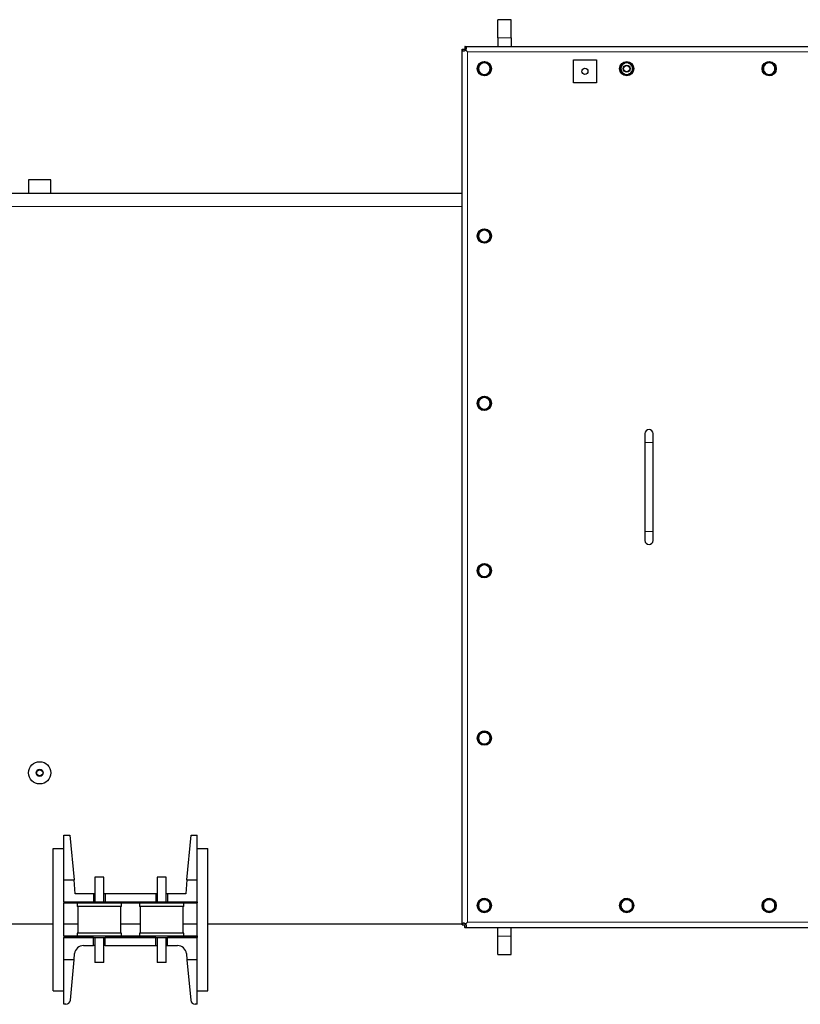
# Model space of a CAD drawing. Header units: millimetres. Extents: x 0 to 29700, y -16 to 21000.
# Tile 199 of 256: x 9187 to 10064, y 17450 to 18556. Entities that reach past the tile are written whole.
import ezdxf

# ---------------------------------------------------------------- set-up
doc = ezdxf.new("R2010")
doc.units = ezdxf.units.MM
doc.layers.add('1', color=7, linetype='Continuous', true_color=0xffffff)

msp = doc.modelspace()

# ---------------------------------------------------------------- linework, layer by layer
at = {"layer": '1', "color": 2, "linetype": 'Continuous', "lineweight": 25}
for p, q in [((9724.013, 18535.755), (9724.013, 18556.303)), ((9739.013, 18556.303), (9724.013, 18556.303)), ((9739.013, 18535.755), (9739.013, 18556.303)), ((9687.215, 18526.303), (10690.811, 18526.303)), ((9687.215, 18526.303), (9687.215, 18526.036)), ((9687.215, 18526.036), (9687.215, 18523.103)), ((9724.013, 18535.755), (9724.013, 18526.303)), ((9739.013, 18535.755), (9739.013, 18526.303)), ((9684.281, 18523.101), (9684.013, 18523.101)), ((9684.013, 17539.505), (9684.013, 18523.101)), ((9684.281, 18523.101), (9687.213, 18523.101)), ((9687.213, 18523.101), (9687.347, 18522.968)), ((9687.215, 18523.103), (9687.349, 18522.97)), ((9688.012, 18522.303), (9690.213, 18520.103)), ((9688.013, 18522.305), (9690.213, 18520.103)), ((9809.013, 18511.303), (9835.013, 18511.303)), ((9809.013, 18485.303), (9809.013, 18511.303)), ((9835.013, 18511.303), (9835.013, 18485.303)), ((9701.314, 18501.246), (9702.513, 18501.246)), ((9702.513, 18501.713), (9701.324, 18501.713)), ((9702.513, 18502.066), (9701.351, 18502.066)), ((10021.314, 18501.246), (10022.513, 18501.246)), ((10022.513, 18501.713), (10021.324, 18501.713)), ((10022.513, 18502.066), (10021.351, 18502.066)), ((9835.013, 18485.303), (9809.013, 18485.303)), ((9222.013, 18376.303), (9197.013, 18376.303)), ((9197.013, 18376.303), (9197.013, 18361.303)), ((9222.013, 18361.303), (9222.013, 18376.303)), ((9127.531, 18361.303), (9684.026, 18361.303)), ((9701.314, 18313.246), (9702.513, 18313.246)), ((9702.513, 18313.713), (9701.324, 18313.713)), ((9702.513, 18314.066), (9701.351, 18314.066)), ((9701.314, 18125.246), (9702.513, 18125.246)), ((9702.513, 18125.713), (9701.324, 18125.713)), ((9702.513, 18126.066), (9701.351, 18126.066)), ((9889.513, 18091.303), (9889.513, 18081.303)), ((9898.513, 18081.303), (9898.513, 18091.303)), ((9889.513, 18081.303), (9889.513, 17981.303)), ((9898.513, 17981.303), (9898.513, 18081.303)), ((9889.513, 17981.303), (9889.513, 17971.303)), ((9898.513, 17971.303), (9898.513, 17981.303)), ((9701.314, 17937.246), (9702.513, 17937.246)), ((9702.513, 17937.713), (9701.324, 17937.713)), ((9702.513, 17938.066), (9701.351, 17938.066)), ((9701.314, 17749.246), (9702.513, 17749.246)), ((9702.513, 17749.713), (9701.324, 17749.713)), ((9702.513, 17750.066), (9701.351, 17750.066)), ((9236.513, 17640.303), (9243.513, 17640.303)), ((9236.513, 17625.302), (9236.513, 17640.303)), ((9243.513, 17640.303), (9248.059, 17590.303)), ((9374.968, 17590.303), (9379.513, 17640.303)), ((9379.513, 17640.303), (9386.513, 17640.303)), ((9386.513, 17625.302), (9386.513, 17640.303)), ((9224.513, 17625.303), (9236.513, 17625.303)), ((9224.513, 17465.303), (9224.513, 17625.303)), ((9236.513, 17611.303), (9236.513, 17625.303)), ((9386.513, 17611.303), (9386.513, 17625.303)), ((9386.513, 17625.303), (9398.513, 17625.303)), ((9398.513, 17465.303), (9398.513, 17625.303)), ((9236.513, 17590.303), (9236.513, 17611.304)), ((9246.435, 17610.453), (9246.227, 17610.453)), ((9376.8, 17610.453), (9376.606, 17610.453)), ((9386.513, 17590.303), (9386.513, 17611.304)), ((9236.513, 17590.303), (9248.059, 17590.303)), ((9236.513, 17565.303), (9236.513, 17590.303)), ((9249.513, 17574.303), (9248.059, 17590.303)), ((9281.513, 17593.303), (9271.513, 17593.303)), ((9271.513, 17593.303), (9271.513, 17565.303)), ((9281.513, 17565.303), (9281.513, 17593.303)), ((9351.513, 17593.303), (9341.513, 17593.303)), ((9341.513, 17593.303), (9341.513, 17565.303)), ((9351.513, 17565.303), (9351.513, 17593.303)), ((9374.968, 17590.303), (9373.513, 17574.303)), ((9374.968, 17590.303), (9386.513, 17590.303)), ((9386.513, 17565.303), (9386.513, 17590.303)), ((9236.513, 17565.303), (9386.513, 17565.303)), ((9236.513, 17565.303), (9236.513, 17564.303)), ((9236.513, 17565.303), (9270.013, 17565.303)), ((9236.513, 17564.303), (9386.513, 17564.303)), ((9236.513, 17527.303), (9236.513, 17564.303)), ((9270.013, 17574.303), (9249.513, 17574.303)), ((9251.513, 17564.303), (9251.513, 17560.303)), ((9271.513, 17574.303), (9270.013, 17574.303)), ((9270.013, 17574.303), (9270.013, 17565.303)), ((9283.013, 17574.303), (9281.513, 17574.303)), ((9283.013, 17574.303), (9283.013, 17565.303)), ((9340.013, 17574.303), (9283.013, 17574.303)), ((9283.013, 17565.303), (9340.013, 17565.303)), ((9301.513, 17560.303), (9301.513, 17564.303)), ((9321.513, 17564.303), (9321.513, 17560.303)), ((9340.013, 17574.303), (9340.013, 17565.303)), ((9341.513, 17574.303), (9340.013, 17574.303)), ((9353.013, 17574.303), (9351.513, 17574.303)), ((9353.013, 17574.303), (9353.013, 17565.303)), ((9373.513, 17574.303), (9353.013, 17574.303)), ((9353.013, 17565.303), (9386.513, 17565.303)), ((9371.513, 17560.303), (9371.513, 17564.303)), ((9386.513, 17565.303), (9386.513, 17564.303)), ((9386.513, 17527.303), (9386.513, 17564.303)), ((9301.513, 17560.303), (9251.513, 17560.303)), ((9252.513, 17560.303), (9252.513, 17530.303)), ((9300.513, 17530.303), (9300.513, 17560.303)), ((9371.513, 17560.303), (9321.513, 17560.303)), ((9322.513, 17560.303), (9322.513, 17530.303)), ((9370.513, 17530.303), (9370.513, 17560.303)), ((9701.314, 17561.246), (9702.513, 17561.246)), ((9702.513, 17561.713), (9701.324, 17561.713)), ((9702.513, 17562.066), (9701.351, 17562.066)), ((9861.314, 17561.246), (9862.513, 17561.246)), ((9862.513, 17561.713), (9861.324, 17561.713)), ((9862.513, 17562.066), (9861.351, 17562.066)), ((10021.314, 17561.246), (10022.513, 17561.246)), ((10022.513, 17561.713), (10021.324, 17561.713)), ((10022.513, 17562.066), (10021.351, 17562.066)), ((9688.012, 17540.303), (9690.213, 17542.503)), ((9688.013, 17540.302), (9690.213, 17542.503)), ((9224.52, 17540.303), (9068.014, 17540.303)), ((9252.528, 17540.303), (9236.527, 17540.303)), ((9301.513, 17530.303), (9251.513, 17530.303)), ((9251.513, 17530.303), (9251.513, 17527.303)), ((9322.521, 17540.303), (9300.53, 17540.303)), ((9301.513, 17527.303), (9301.513, 17530.303)), ((9371.513, 17530.303), (9321.513, 17530.303)), ((9321.513, 17530.303), (9321.513, 17527.303)), ((9386.523, 17540.303), (9370.523, 17540.303)), ((9371.513, 17527.303), (9371.513, 17530.303)), ((9684.026, 17540.303), (9398.531, 17540.303)), ((9684.013, 17539.505), (9684.281, 17539.505)), ((9684.281, 17539.505), (9687.213, 17539.505)), ((9687.213, 17539.505), (9687.347, 17539.639)), ((9687.215, 17539.503), (9687.349, 17539.637)), ((9687.215, 17536.571), (9687.215, 17539.503)), ((9687.215, 17536.571), (9687.215, 17536.303)), ((10690.811, 17536.303), (9687.215, 17536.303)), ((9688.02, 17540.303), (9687.418, 17540.303)), ((9724.013, 17526.852), (9724.013, 17536.304)), ((9739.013, 17526.852), (9739.013, 17536.304)), ((9236.513, 17527.303), (9386.513, 17527.303)), ((9236.513, 17527.303), (9236.513, 17525.303)), ((9236.513, 17500.303), (9236.513, 17525.303)), ((9270.013, 17525.303), (9236.513, 17525.303)), ((9236.513, 17525.303), (9386.513, 17525.303)), ((9270.013, 17516.303), (9270.013, 17525.303)), ((9271.513, 17525.303), (9271.513, 17497.303)), ((9281.513, 17497.303), (9281.513, 17525.303)), ((9340.013, 17525.303), (9283.013, 17525.303)), ((9283.013, 17516.303), (9283.013, 17525.303)), ((9340.013, 17516.303), (9340.013, 17525.303)), ((9341.513, 17525.303), (9341.513, 17497.303)), ((9351.513, 17497.303), (9351.513, 17525.303)), ((9353.013, 17516.303), (9353.013, 17525.303)), ((9386.513, 17525.303), (9353.013, 17525.303)), ((9386.513, 17527.303), (9386.513, 17525.303)), ((9386.513, 17500.303), (9386.513, 17525.303)), ((9724.013, 17506.303), (9724.013, 17526.852)), ((9739.013, 17506.303), (9739.013, 17526.852)), ((9258.646, 17516.303), (9270.013, 17516.303)), ((9271.513, 17516.303), (9270.013, 17516.303)), ((9283.013, 17516.303), (9281.513, 17516.303)), ((9283.013, 17516.303), (9340.013, 17516.303)), ((9340.013, 17516.303), (9341.513, 17516.303)), ((9351.513, 17516.303), (9353.013, 17516.303)), ((9353.013, 17516.303), (9364.381, 17516.303)), ((9236.513, 17479.431), (9236.513, 17500.303)), ((9248.059, 17500.303), (9236.513, 17500.303)), ((9243.927, 17454.851), (9248.059, 17500.303)), ((9248.059, 17500.303), (9248.687, 17507.209)), ((9281.513, 17497.303), (9271.513, 17497.303)), ((9351.513, 17497.303), (9341.513, 17497.303)), ((9374.34, 17507.209), (9374.968, 17500.303)), ((9374.968, 17500.303), (9379.1, 17454.851)), ((9386.513, 17500.303), (9374.968, 17500.303)), ((9386.513, 17479.431), (9386.513, 17500.303)), ((9724.013, 17506.303), (9739.013, 17506.303)), ((9236.513, 17465.303), (9236.513, 17479.433)), ((9246.227, 17480.153), (9246.421, 17480.153)), ((9376.591, 17480.153), (9376.8, 17480.153)), ((9386.513, 17465.303), (9386.513, 17479.433)), ((9224.513, 17465.303), (9236.513, 17465.303)), ((9236.513, 17450.303), (9236.513, 17465.303)), ((9386.513, 17450.303), (9386.513, 17465.303)), ((9386.513, 17465.303), (9398.513, 17465.303)), ((9238.947, 17450.303), (9236.513, 17450.303)), ((9386.513, 17450.303), (9384.079, 17450.303))]:
    msp.add_line(p, q, dxfattribs=at)
at = {"layer": '1', "color": 4, "linetype": 'Continuous', "lineweight": 13}
for p, q in [((9739.013, 18535.755), (9724.013, 18535.755)), ((10687.813, 18520.103), (9690.213, 18520.103)), ((9690.213, 18520.103), (9690.213, 17542.503)), ((9112.023, 18346.303), (9684.026, 18346.303)), ((9894.013, 18081.303), (9889.513, 18081.303)), ((9898.513, 18081.303), (9894.013, 18081.303)), ((9894.013, 17981.303), (9889.513, 17981.303)), ((9898.513, 17981.303), (9894.013, 17981.303)), ((9690.213, 17542.503), (10687.813, 17542.503)), ((9724.013, 17526.852), (9739.013, 17526.852))]:
    msp.add_line(p, q, dxfattribs=at)
at = {"layer": '1', "color": 2, "linetype": 'Continuous', "lineweight": 25}
for centre, radius in [((9709.013, 18501.303), 8), ((9869.013, 18501.303), 8), ((9869.013, 18501.303), 3.88), ((9869.013, 18501.303), 3.492), ((10029.013, 18501.303), 8), ((9822.013, 18498.303), 3.4), ((9709.013, 18313.303), 8), ((9709.013, 18125.303), 8), ((9709.013, 17937.303), 8), ((9709.013, 17749.303), 8), ((9209.513, 17710.303), 12.5), ((9209.513, 17710.303), 4), ((9209.513, 17710.303), 3.4), ((9709.013, 17561.303), 8), ((9869.013, 17561.303), 8), ((10029.013, 17561.303), 8)]:
    msp.add_circle(centre, radius, dxfattribs=at)
for centre, radius, start, end in [((9709.013, 18501.303), 7.7, 180.426716, 174.315764), ((9709.013, 18501.303), 6.5, 120, 180), ((9709.013, 18501.303), 6.5, 60, 120), ((9709.013, 18501.303), 6.5, 0, 60), ((9869.013, 18501.303), 6.5, 120, 180), ((9869.013, 18501.303), 6.5, 60, 120), ((9869.013, 18501.303), 6.5, 0, 60), ((10029.013, 18501.303), 7.7, 180.426716, 174.315764), ((10029.013, 18501.303), 6.5, 120, 180), ((10029.013, 18501.303), 6.5, 60, 120), ((10029.013, 18501.303), 6.5, 0, 60), ((9709.013, 18501.303), 6.5, 180, 240), ((9709.013, 18501.303), 6.5, 240, 300), ((9709.013, 18501.303), 6.5, 300, 0), ((9869.013, 18501.303), 6.5, 180, 240), ((9869.013, 18501.303), 6.5, 240, 300), ((9869.013, 18501.303), 6.5, 300, 0), ((10029.013, 18501.303), 6.5, 180, 240), ((10029.013, 18501.303), 6.5, 240, 300), ((10029.013, 18501.303), 6.5, 300, 0), ((9709.013, 18313.303), 7.7, 180.426716, 174.315764), ((9709.013, 18313.303), 6.5, 120, 180), ((9709.013, 18313.303), 6.5, 60, 120), ((9709.013, 18313.303), 6.5, 0, 60), ((9709.013, 18313.303), 6.5, 180, 240), ((9709.013, 18313.303), 6.5, 240, 300), ((9709.013, 18313.303), 6.5, 300, 0), ((9709.013, 18125.303), 7.7, 180.426716, 174.315764), ((9709.013, 18125.303), 6.5, 120, 180), ((9709.013, 18125.303), 6.5, 60, 120), ((9709.013, 18125.303), 6.5, 0, 60), ((9709.013, 18125.303), 6.5, 180, 240), ((9709.013, 18125.303), 6.5, 240, 300), ((9709.013, 18125.303), 6.5, 300, 0), ((9894.013, 18091.303), 4.5, 90, 180), ((9894.013, 18091.303), 4.5, 0, 90), ((9894.013, 17971.303), 4.5, 180, 270), ((9894.013, 17971.303), 4.5, 270, 0), ((9709.013, 17937.303), 7.7, 180.426716, 174.315764), ((9709.013, 17937.303), 6.5, 120, 180), ((9709.013, 17937.303), 6.5, 60, 120), ((9709.013, 17937.303), 6.5, 0, 60), ((9709.013, 17937.303), 6.5, 180, 240), ((9709.013, 17937.303), 6.5, 240, 300), ((9709.013, 17937.303), 6.5, 300, 0), ((9709.013, 17749.303), 7.7, 180.426716, 174.315764), ((9709.013, 17749.303), 6.5, 120, 180), ((9709.013, 17749.303), 6.5, 60, 120), ((9709.013, 17749.303), 6.5, 0, 60), ((9709.013, 17749.303), 6.5, 180, 240), ((9709.013, 17749.303), 6.5, 240, 300), ((9709.013, 17749.303), 6.5, 300, 0), ((9709.013, 17561.303), 7.7, 180.426716, 174.315764), ((9709.013, 17561.303), 6.5, 120, 180), ((9709.013, 17561.303), 6.5, 60, 120), ((9709.013, 17561.303), 6.5, 0, 60), ((9869.013, 17561.303), 7.7, 180.426716, 174.315764), ((9869.013, 17561.303), 6.5, 120, 180), ((9869.013, 17561.303), 6.5, 60, 120), ((9869.013, 17561.303), 6.5, 0, 60), ((10029.013, 17561.303), 7.7, 180.426716, 174.315764), ((10029.013, 17561.303), 6.5, 120, 180), ((10029.013, 17561.303), 6.5, 60, 120), ((10029.013, 17561.303), 6.5, 0, 60), ((9709.013, 17561.303), 6.5, 180, 240), ((9709.013, 17561.303), 6.5, 240, 300), ((9709.013, 17561.303), 6.5, 300, 0), ((9869.013, 17561.303), 6.5, 180, 240), ((9869.013, 17561.303), 6.5, 240, 300), ((9869.013, 17561.303), 6.5, 300, 0), ((10029.013, 17561.303), 6.5, 180, 240), ((10029.013, 17561.303), 6.5, 240, 300), ((10029.013, 17561.303), 6.5, 300, 0), ((9258.646, 17506.303), 10, 90, 174.805571), ((9364.381, 17506.303), 10, 5.194429, 90), ((9238.947, 17455.303), 5, 270, 354.805571), ((9384.079, 17455.303), 5, 185.194429, 270)]:
    msp.add_arc(centre, radius, start, end, dxfattribs=at)
for centre, major_axis, ratio, start_param, end_param in [((9709.013, 18501.303), (-7.687, 0.454), 0.99999952, 6.24299531, 6.28893198), ((10029.013, 18501.303), (-7.687, 0.454), 0.99999952, 6.24299531, 6.28893198), ((9709.013, 18313.303), (-7.685, 0.488), 0.99999935, 6.24741858, 6.29335524), ((9709.013, 18125.303), (-7.686, 0.464), 0.99999947, 6.24426725, 6.29020391), ((9709.013, 17937.303), (-7.686, 0.46), 0.9999995, 6.24369142, 6.28962808), ((9709.013, 17749.303), (-7.685, 0.477), 0.99999941, 6.24601532, 6.29195198), ((9709.013, 17561.303), (-7.685, 0.477), 0.99999941, 6.24601532, 6.29195198), ((9869.013, 17561.303), (-7.685, 0.477), 0.99999941, 6.24601532, 6.29195198), ((10029.013, 17561.303), (-7.685, 0.477), 0.99999941, 6.24601532, 6.29195198)]:
    msp.add_ellipse(centre, major_axis=major_axis, ratio=ratio, start_param=start_param, end_param=end_param, dxfattribs=at)
for points, knots in [([(9688.013, 18522.305), (9688.102, 18522.382), (9688.188, 18522.469), (9688.349, 18522.656), (9688.425, 18522.757), (9688.636, 18523.076), (9688.754, 18523.31), (9688.888, 18523.668), (9688.925, 18523.789), (9688.984, 18524.03), (9689.015, 18524.209), (9689.026, 18524.383), (9689.028, 18524.469), (9689.028, 18524.498), (9689.027, 18524.554), (9689.021, 18524.693), (9688.985, 18524.926), (9688.919, 18525.107), (9688.838, 18525.274), (9688.79, 18525.351), (9688.68, 18525.491), (9688.619, 18525.554), (9688.484, 18525.667), (9688.411, 18525.716), (9688.177, 18525.848), (9688.001, 18525.911), (9687.718, 18525.978), (9687.621, 18525.995), (9687.421, 18526.022), (9687.319, 18526.031), (9687.215, 18526.036)], [0, 0, 0, 0, 0.0625, 0.0625, 0.125, 0.125, 0.25, 0.25, 0.3125, 0.3125, 0.375, 0.40625, 0.40625, 0.421875, 0.421875, 0.4375, 0.5, 0.5625, 0.5625, 0.625, 0.625, 0.6875, 0.6875, 0.75, 0.75, 0.875, 0.875, 0.9375, 0.9375, 1, 1, 1, 1]), ([(9684.281, 18523.101), (9684.286, 18522.998), (9684.295, 18522.895), (9684.321, 18522.696), (9684.339, 18522.598), (9684.406, 18522.315), (9684.469, 18522.139), (9684.6, 18521.905), (9684.65, 18521.832), (9684.763, 18521.698), (9684.826, 18521.636), (9684.965, 18521.527), (9685.042, 18521.479), (9685.21, 18521.398), (9685.391, 18521.332), (9685.624, 18521.295), (9685.763, 18521.29), (9685.819, 18521.289), (9685.847, 18521.289), (9685.933, 18521.291), (9686.107, 18521.302), (9686.287, 18521.333), (9686.527, 18521.391), (9686.648, 18521.428), (9687.007, 18521.562), (9687.24, 18521.681), (9687.559, 18521.892), (9687.66, 18521.968), (9687.848, 18522.129), (9687.934, 18522.214), (9688.012, 18522.303)], [0, 0, 0, 0, 0.0625, 0.0625, 0.125, 0.125, 0.25, 0.25, 0.3125, 0.3125, 0.375, 0.375, 0.4375, 0.4375, 0.5, 0.5625, 0.578125, 0.578125, 0.59375, 0.59375, 0.625, 0.6875, 0.6875, 0.75, 0.75, 0.875, 0.875, 0.9375, 0.9375, 1, 1, 1, 1]), ([(9705.763, 18506.932), (9705.486, 18506.772), (9705.211, 18506.613), (9704.663, 18506.297), (9704.391, 18506.14), (9703.579, 18505.671), (9703.044, 18505.363), (9702.513, 18505.056)], [0, 0, 0, 0, 0.25, 0.25, 0.5, 0.5, 1, 1, 1, 1]), ([(9702.513, 18505.056), (9702.513, 18504.443), (9702.513, 18503.825), (9702.513, 18502.888), (9702.513, 18502.574), (9702.513, 18501.942), (9702.513, 18501.623), (9702.513, 18501.303)], [0, 0, 0, 0, 0.5, 0.5, 0.75, 0.75, 1, 1, 1, 1]), ([(9709.013, 18508.809), (9708.482, 18508.502), (9707.947, 18508.193), (9707.136, 18507.725), (9706.864, 18507.568), (9706.316, 18507.252), (9706.041, 18507.092), (9705.763, 18506.932)], [0, 0, 0, 0, 0.5, 0.5, 0.75, 0.75, 1, 1, 1, 1]), ([(9712.263, 18506.932), (9711.986, 18507.092), (9711.711, 18507.252), (9711.163, 18507.568), (9710.891, 18507.725), (9710.079, 18508.193), (9709.544, 18508.502), (9709.013, 18508.809)], [0, 0, 0, 0, 0.25, 0.25, 0.5, 0.5, 1, 1, 1, 1]), ([(9715.513, 18505.056), (9714.982, 18505.363), (9714.447, 18505.671), (9713.636, 18506.14), (9713.364, 18506.297), (9712.816, 18506.613), (9712.541, 18506.772), (9712.263, 18506.932)], [0, 0, 0, 0, 0.5, 0.5, 0.75, 0.75, 1, 1, 1, 1]), ([(9715.513, 18501.303), (9715.513, 18501.623), (9715.513, 18501.942), (9715.513, 18502.574), (9715.513, 18502.888), (9715.513, 18503.825), (9715.513, 18504.443), (9715.513, 18505.056)], [0, 0, 0, 0, 0.25, 0.25, 0.5, 0.5, 1, 1, 1, 1]), ([(9862.513, 18505.056), (9863.044, 18505.363), (9863.579, 18505.671), (9864.391, 18506.14), (9864.663, 18506.297), (9865.211, 18506.613), (9865.486, 18506.772), (9865.763, 18506.932)], [0, 0, 0, 0, 0.5, 0.5, 0.75, 0.75, 1, 1, 1, 1]), ([(9862.513, 18501.303), (9862.513, 18501.623), (9862.513, 18501.942), (9862.513, 18502.574), (9862.513, 18502.888), (9862.513, 18503.825), (9862.513, 18504.443), (9862.513, 18505.056)], [0, 0, 0, 0, 0.25, 0.25, 0.5, 0.5, 1, 1, 1, 1]), ([(9865.763, 18506.932), (9866.041, 18507.092), (9866.316, 18507.252), (9866.864, 18507.568), (9867.136, 18507.725), (9867.947, 18508.193), (9868.482, 18508.502), (9869.013, 18508.809)], [0, 0, 0, 0, 0.25, 0.25, 0.5, 0.5, 1, 1, 1, 1]), ([(9869.013, 18508.809), (9869.544, 18508.502), (9870.079, 18508.193), (9870.891, 18507.725), (9871.163, 18507.568), (9871.711, 18507.252), (9871.986, 18507.092), (9872.263, 18506.932)], [0, 0, 0, 0, 0.5, 0.5, 0.75, 0.75, 1, 1, 1, 1]), ([(9872.263, 18506.932), (9872.541, 18506.772), (9872.816, 18506.613), (9873.364, 18506.297), (9873.636, 18506.14), (9874.447, 18505.671), (9874.982, 18505.363), (9875.513, 18505.056)], [0, 0, 0, 0, 0.25, 0.25, 0.5, 0.5, 1, 1, 1, 1]), ([(9875.513, 18505.056), (9875.513, 18504.443), (9875.513, 18503.825), (9875.513, 18502.888), (9875.513, 18502.574), (9875.513, 18501.942), (9875.513, 18501.623), (9875.513, 18501.303)], [0, 0, 0, 0, 0.5, 0.5, 0.75, 0.75, 1, 1, 1, 1]), ([(10025.763, 18506.932), (10025.486, 18506.772), (10025.211, 18506.613), (10024.663, 18506.297), (10024.391, 18506.14), (10023.579, 18505.671), (10023.044, 18505.363), (10022.513, 18505.056)], [0, 0, 0, 0, 0.25, 0.25, 0.5, 0.5, 1, 1, 1, 1]), ([(10022.513, 18505.056), (10022.513, 18504.443), (10022.513, 18503.825), (10022.513, 18502.888), (10022.513, 18502.574), (10022.513, 18501.942), (10022.513, 18501.623), (10022.513, 18501.303)], [0, 0, 0, 0, 0.5, 0.5, 0.75, 0.75, 1, 1, 1, 1]), ([(10029.013, 18508.809), (10028.482, 18508.502), (10027.947, 18508.193), (10027.136, 18507.725), (10026.864, 18507.568), (10026.316, 18507.252), (10026.041, 18507.092), (10025.763, 18506.932)], [0, 0, 0, 0, 0.5, 0.5, 0.75, 0.75, 1, 1, 1, 1]), ([(10032.263, 18506.932), (10031.986, 18507.092), (10031.711, 18507.252), (10031.163, 18507.568), (10030.891, 18507.725), (10030.079, 18508.193), (10029.544, 18508.502), (10029.013, 18508.809)], [0, 0, 0, 0, 0.25, 0.25, 0.5, 0.5, 1, 1, 1, 1]), ([(10035.513, 18505.056), (10034.982, 18505.363), (10034.447, 18505.671), (10033.636, 18506.14), (10033.364, 18506.297), (10032.816, 18506.613), (10032.541, 18506.772), (10032.263, 18506.932)], [0, 0, 0, 0, 0.5, 0.5, 0.75, 0.75, 1, 1, 1, 1]), ([(10035.513, 18501.303), (10035.513, 18501.623), (10035.513, 18501.942), (10035.513, 18502.574), (10035.513, 18502.888), (10035.513, 18503.825), (10035.513, 18504.443), (10035.513, 18505.056)], [0, 0, 0, 0, 0.25, 0.25, 0.5, 0.5, 1, 1, 1, 1]), ([(9702.513, 18501.303), (9702.513, 18500.983), (9702.513, 18500.665), (9702.513, 18500.033), (9702.513, 18499.719), (9702.513, 18498.781), (9702.513, 18498.163), (9702.513, 18497.55)], [0, 0, 0, 0, 0.25, 0.25, 0.5, 0.5, 1, 1, 1, 1]), ([(9702.513, 18497.55), (9703.044, 18497.244), (9703.579, 18496.935), (9704.391, 18496.466), (9704.663, 18496.309), (9705.211, 18495.993), (9705.486, 18495.834), (9705.763, 18495.674)], [0, 0, 0, 0, 0.5, 0.5, 0.75, 0.75, 1, 1, 1, 1]), ([(9705.763, 18495.674), (9706.041, 18495.514), (9706.316, 18495.355), (9706.864, 18495.039), (9707.136, 18494.882), (9707.947, 18494.413), (9708.482, 18494.104), (9709.013, 18493.798)], [0, 0, 0, 0, 0.25, 0.25, 0.5, 0.5, 1, 1, 1, 1]), ([(9709.013, 18493.798), (9709.544, 18494.104), (9710.079, 18494.413), (9710.891, 18494.882), (9711.163, 18495.039), (9711.711, 18495.355), (9711.986, 18495.514), (9712.263, 18495.674)], [0, 0, 0, 0, 0.5, 0.5, 0.75, 0.75, 1, 1, 1, 1]), ([(9712.263, 18495.674), (9712.541, 18495.834), (9712.816, 18495.993), (9713.364, 18496.309), (9713.636, 18496.466), (9714.447, 18496.935), (9714.982, 18497.244), (9715.513, 18497.55)], [0, 0, 0, 0, 0.25, 0.25, 0.5, 0.5, 1, 1, 1, 1]), ([(9715.513, 18497.55), (9715.513, 18498.163), (9715.513, 18498.781), (9715.513, 18499.719), (9715.513, 18500.033), (9715.513, 18500.665), (9715.513, 18500.983), (9715.513, 18501.303)], [0, 0, 0, 0, 0.5, 0.5, 0.75, 0.75, 1, 1, 1, 1]), ([(9862.513, 18497.55), (9862.513, 18498.163), (9862.513, 18498.781), (9862.513, 18499.719), (9862.513, 18500.033), (9862.513, 18500.665), (9862.513, 18500.983), (9862.513, 18501.303)], [0, 0, 0, 0, 0.5, 0.5, 0.75, 0.75, 1, 1, 1, 1]), ([(9865.763, 18495.674), (9865.486, 18495.834), (9865.211, 18495.993), (9864.663, 18496.309), (9864.391, 18496.466), (9863.579, 18496.935), (9863.044, 18497.244), (9862.513, 18497.55)], [0, 0, 0, 0, 0.25, 0.25, 0.5, 0.5, 1, 1, 1, 1]), ([(9869.013, 18493.798), (9868.482, 18494.104), (9867.947, 18494.413), (9867.136, 18494.882), (9866.864, 18495.039), (9866.316, 18495.355), (9866.041, 18495.514), (9865.763, 18495.674)], [0, 0, 0, 0, 0.5, 0.5, 0.75, 0.75, 1, 1, 1, 1]), ([(9872.263, 18495.674), (9871.986, 18495.514), (9871.711, 18495.355), (9871.163, 18495.039), (9870.891, 18494.882), (9870.079, 18494.413), (9869.544, 18494.104), (9869.013, 18493.798)], [0, 0, 0, 0, 0.25, 0.25, 0.5, 0.5, 1, 1, 1, 1]), ([(9875.513, 18497.55), (9874.982, 18497.244), (9874.447, 18496.935), (9873.636, 18496.466), (9873.364, 18496.309), (9872.816, 18495.993), (9872.541, 18495.834), (9872.263, 18495.674)], [0, 0, 0, 0, 0.5, 0.5, 0.75, 0.75, 1, 1, 1, 1]), ([(9875.513, 18501.303), (9875.513, 18500.983), (9875.513, 18500.665), (9875.513, 18500.033), (9875.513, 18499.719), (9875.513, 18498.781), (9875.513, 18498.163), (9875.513, 18497.55)], [0, 0, 0, 0, 0.25, 0.25, 0.5, 0.5, 1, 1, 1, 1]), ([(10022.513, 18501.303), (10022.513, 18500.983), (10022.513, 18500.665), (10022.513, 18500.033), (10022.513, 18499.719), (10022.513, 18498.781), (10022.513, 18498.163), (10022.513, 18497.55)], [0, 0, 0, 0, 0.25, 0.25, 0.5, 0.5, 1, 1, 1, 1]), ([(10022.513, 18497.55), (10023.044, 18497.244), (10023.579, 18496.935), (10024.391, 18496.466), (10024.663, 18496.309), (10025.211, 18495.993), (10025.486, 18495.834), (10025.763, 18495.674)], [0, 0, 0, 0, 0.5, 0.5, 0.75, 0.75, 1, 1, 1, 1]), ([(10025.763, 18495.674), (10026.041, 18495.514), (10026.316, 18495.355), (10026.864, 18495.039), (10027.136, 18494.882), (10027.947, 18494.413), (10028.482, 18494.104), (10029.013, 18493.798)], [0, 0, 0, 0, 0.25, 0.25, 0.5, 0.5, 1, 1, 1, 1]), ([(10029.013, 18493.798), (10029.544, 18494.104), (10030.079, 18494.413), (10030.891, 18494.882), (10031.163, 18495.039), (10031.711, 18495.355), (10031.986, 18495.514), (10032.263, 18495.674)], [0, 0, 0, 0, 0.5, 0.5, 0.75, 0.75, 1, 1, 1, 1]), ([(10032.263, 18495.674), (10032.541, 18495.834), (10032.816, 18495.993), (10033.364, 18496.309), (10033.636, 18496.466), (10034.447, 18496.935), (10034.982, 18497.244), (10035.513, 18497.55)], [0, 0, 0, 0, 0.25, 0.25, 0.5, 0.5, 1, 1, 1, 1]), ([(10035.513, 18497.55), (10035.513, 18498.163), (10035.513, 18498.781), (10035.513, 18499.719), (10035.513, 18500.033), (10035.513, 18500.665), (10035.513, 18500.983), (10035.513, 18501.303)], [0, 0, 0, 0, 0.5, 0.5, 0.75, 0.75, 1, 1, 1, 1]), ([(9705.763, 18318.932), (9705.486, 18318.772), (9705.211, 18318.613), (9704.663, 18318.297), (9704.391, 18318.14), (9703.579, 18317.671), (9703.044, 18317.363), (9702.513, 18317.056)], [0, 0, 0, 0, 0.25, 0.25, 0.5, 0.5, 1, 1, 1, 1]), ([(9702.513, 18317.056), (9702.513, 18316.443), (9702.513, 18315.825), (9702.513, 18314.888), (9702.513, 18314.574), (9702.513, 18313.942), (9702.513, 18313.623), (9702.513, 18313.303)], [0, 0, 0, 0, 0.5, 0.5, 0.75, 0.75, 1, 1, 1, 1]), ([(9709.013, 18320.809), (9708.482, 18320.502), (9707.947, 18320.193), (9707.136, 18319.725), (9706.864, 18319.568), (9706.316, 18319.252), (9706.041, 18319.092), (9705.763, 18318.932)], [0, 0, 0, 0, 0.5, 0.5, 0.75, 0.75, 1, 1, 1, 1]), ([(9712.263, 18318.932), (9711.986, 18319.092), (9711.711, 18319.252), (9711.163, 18319.568), (9710.891, 18319.725), (9710.079, 18320.193), (9709.544, 18320.502), (9709.013, 18320.809)], [0, 0, 0, 0, 0.25, 0.25, 0.5, 0.5, 1, 1, 1, 1]), ([(9715.513, 18317.056), (9714.982, 18317.363), (9714.447, 18317.671), (9713.636, 18318.14), (9713.364, 18318.297), (9712.816, 18318.613), (9712.541, 18318.772), (9712.263, 18318.932)], [0, 0, 0, 0, 0.5, 0.5, 0.75, 0.75, 1, 1, 1, 1]), ([(9715.513, 18313.303), (9715.513, 18313.623), (9715.513, 18313.942), (9715.513, 18314.574), (9715.513, 18314.888), (9715.513, 18315.825), (9715.513, 18316.443), (9715.513, 18317.056)], [0, 0, 0, 0, 0.25, 0.25, 0.5, 0.5, 1, 1, 1, 1]), ([(9702.513, 18313.303), (9702.513, 18312.983), (9702.513, 18312.665), (9702.513, 18312.033), (9702.513, 18311.719), (9702.513, 18310.781), (9702.513, 18310.163), (9702.513, 18309.55)], [0, 0, 0, 0, 0.25, 0.25, 0.5, 0.5, 1, 1, 1, 1]), ([(9702.513, 18309.55), (9703.044, 18309.244), (9703.579, 18308.935), (9704.391, 18308.466), (9704.663, 18308.309), (9705.211, 18307.993), (9705.486, 18307.834), (9705.763, 18307.674)], [0, 0, 0, 0, 0.5, 0.5, 0.75, 0.75, 1, 1, 1, 1]), ([(9705.763, 18307.674), (9706.041, 18307.514), (9706.316, 18307.355), (9706.864, 18307.039), (9707.136, 18306.882), (9707.947, 18306.413), (9708.482, 18306.104), (9709.013, 18305.798)], [0, 0, 0, 0, 0.25, 0.25, 0.5, 0.5, 1, 1, 1, 1]), ([(9709.013, 18305.798), (9709.544, 18306.104), (9710.079, 18306.413), (9710.891, 18306.882), (9711.163, 18307.039), (9711.711, 18307.355), (9711.986, 18307.514), (9712.263, 18307.674)], [0, 0, 0, 0, 0.5, 0.5, 0.75, 0.75, 1, 1, 1, 1]), ([(9712.263, 18307.674), (9712.541, 18307.834), (9712.816, 18307.993), (9713.364, 18308.309), (9713.636, 18308.466), (9714.447, 18308.935), (9714.982, 18309.244), (9715.513, 18309.55)], [0, 0, 0, 0, 0.25, 0.25, 0.5, 0.5, 1, 1, 1, 1]), ([(9715.513, 18309.55), (9715.513, 18310.163), (9715.513, 18310.781), (9715.513, 18311.719), (9715.513, 18312.033), (9715.513, 18312.665), (9715.513, 18312.983), (9715.513, 18313.303)], [0, 0, 0, 0, 0.5, 0.5, 0.75, 0.75, 1, 1, 1, 1]), ([(9705.763, 18130.932), (9705.486, 18130.772), (9705.211, 18130.613), (9704.663, 18130.297), (9704.391, 18130.14), (9703.579, 18129.671), (9703.044, 18129.363), (9702.513, 18129.056)], [0, 0, 0, 0, 0.25, 0.25, 0.5, 0.5, 1, 1, 1, 1]), ([(9702.513, 18129.056), (9702.513, 18128.443), (9702.513, 18127.825), (9702.513, 18126.888), (9702.513, 18126.574), (9702.513, 18125.942), (9702.513, 18125.623), (9702.513, 18125.303)], [0, 0, 0, 0, 0.5, 0.5, 0.75, 0.75, 1, 1, 1, 1]), ([(9709.013, 18132.809), (9708.482, 18132.502), (9707.947, 18132.193), (9707.136, 18131.725), (9706.864, 18131.568), (9706.316, 18131.252), (9706.041, 18131.092), (9705.763, 18130.932)], [0, 0, 0, 0, 0.5, 0.5, 0.75, 0.75, 1, 1, 1, 1]), ([(9712.263, 18130.932), (9711.986, 18131.092), (9711.711, 18131.252), (9711.163, 18131.568), (9710.891, 18131.725), (9710.079, 18132.193), (9709.544, 18132.502), (9709.013, 18132.809)], [0, 0, 0, 0, 0.25, 0.25, 0.5, 0.5, 1, 1, 1, 1]), ([(9715.513, 18129.056), (9714.982, 18129.363), (9714.447, 18129.671), (9713.636, 18130.14), (9713.364, 18130.297), (9712.816, 18130.613), (9712.541, 18130.772), (9712.263, 18130.932)], [0, 0, 0, 0, 0.5, 0.5, 0.75, 0.75, 1, 1, 1, 1]), ([(9715.513, 18125.303), (9715.513, 18125.623), (9715.513, 18125.942), (9715.513, 18126.574), (9715.513, 18126.888), (9715.513, 18127.825), (9715.513, 18128.443), (9715.513, 18129.056)], [0, 0, 0, 0, 0.25, 0.25, 0.5, 0.5, 1, 1, 1, 1]), ([(9702.513, 18125.303), (9702.513, 18124.983), (9702.513, 18124.665), (9702.513, 18124.033), (9702.513, 18123.719), (9702.513, 18122.781), (9702.513, 18122.163), (9702.513, 18121.55)], [0, 0, 0, 0, 0.25, 0.25, 0.5, 0.5, 1, 1, 1, 1]), ([(9702.513, 18121.55), (9703.044, 18121.244), (9703.579, 18120.935), (9704.391, 18120.466), (9704.663, 18120.309), (9705.211, 18119.993), (9705.486, 18119.834), (9705.763, 18119.674)], [0, 0, 0, 0, 0.5, 0.5, 0.75, 0.75, 1, 1, 1, 1]), ([(9705.763, 18119.674), (9706.041, 18119.514), (9706.316, 18119.355), (9706.864, 18119.039), (9707.136, 18118.882), (9707.947, 18118.413), (9708.482, 18118.104), (9709.013, 18117.798)], [0, 0, 0, 0, 0.25, 0.25, 0.5, 0.5, 1, 1, 1, 1]), ([(9709.013, 18117.798), (9709.544, 18118.104), (9710.079, 18118.413), (9710.891, 18118.882), (9711.163, 18119.039), (9711.711, 18119.355), (9711.986, 18119.514), (9712.263, 18119.674)], [0, 0, 0, 0, 0.5, 0.5, 0.75, 0.75, 1, 1, 1, 1]), ([(9712.263, 18119.674), (9712.541, 18119.834), (9712.816, 18119.993), (9713.364, 18120.309), (9713.636, 18120.466), (9714.447, 18120.935), (9714.982, 18121.244), (9715.513, 18121.55)], [0, 0, 0, 0, 0.25, 0.25, 0.5, 0.5, 1, 1, 1, 1]), ([(9715.513, 18121.55), (9715.513, 18122.163), (9715.513, 18122.781), (9715.513, 18123.719), (9715.513, 18124.033), (9715.513, 18124.665), (9715.513, 18124.983), (9715.513, 18125.303)], [0, 0, 0, 0, 0.5, 0.5, 0.75, 0.75, 1, 1, 1, 1]), ([(9705.763, 17942.932), (9705.486, 17942.772), (9705.211, 17942.613), (9704.663, 17942.297), (9704.391, 17942.14), (9703.579, 17941.671), (9703.044, 17941.363), (9702.513, 17941.056)], [0, 0, 0, 0, 0.25, 0.25, 0.5, 0.5, 1, 1, 1, 1]), ([(9702.513, 17941.056), (9702.513, 17940.443), (9702.513, 17939.825), (9702.513, 17938.888), (9702.513, 17938.574), (9702.513, 17937.942), (9702.513, 17937.623), (9702.513, 17937.303)], [0, 0, 0, 0, 0.5, 0.5, 0.75, 0.75, 1, 1, 1, 1]), ([(9709.013, 17944.809), (9708.482, 17944.502), (9707.947, 17944.193), (9707.136, 17943.725), (9706.864, 17943.568), (9706.316, 17943.252), (9706.041, 17943.092), (9705.763, 17942.932)], [0, 0, 0, 0, 0.5, 0.5, 0.75, 0.75, 1, 1, 1, 1]), ([(9712.263, 17942.932), (9711.986, 17943.092), (9711.711, 17943.252), (9711.163, 17943.568), (9710.891, 17943.725), (9710.079, 17944.193), (9709.544, 17944.502), (9709.013, 17944.809)], [0, 0, 0, 0, 0.25, 0.25, 0.5, 0.5, 1, 1, 1, 1]), ([(9715.513, 17941.056), (9714.982, 17941.363), (9714.447, 17941.671), (9713.636, 17942.14), (9713.364, 17942.297), (9712.816, 17942.613), (9712.541, 17942.772), (9712.263, 17942.932)], [0, 0, 0, 0, 0.5, 0.5, 0.75, 0.75, 1, 1, 1, 1]), ([(9715.513, 17937.303), (9715.513, 17937.623), (9715.513, 17937.942), (9715.513, 17938.574), (9715.513, 17938.888), (9715.513, 17939.825), (9715.513, 17940.443), (9715.513, 17941.056)], [0, 0, 0, 0, 0.25, 0.25, 0.5, 0.5, 1, 1, 1, 1]), ([(9702.513, 17937.303), (9702.513, 17936.983), (9702.513, 17936.665), (9702.513, 17936.033), (9702.513, 17935.719), (9702.513, 17934.781), (9702.513, 17934.163), (9702.513, 17933.55)], [0, 0, 0, 0, 0.25, 0.25, 0.5, 0.5, 1, 1, 1, 1]), ([(9702.513, 17933.55), (9703.044, 17933.244), (9703.579, 17932.935), (9704.391, 17932.466), (9704.663, 17932.309), (9705.211, 17931.993), (9705.486, 17931.834), (9705.763, 17931.674)], [0, 0, 0, 0, 0.5, 0.5, 0.75, 0.75, 1, 1, 1, 1]), ([(9705.763, 17931.674), (9706.041, 17931.514), (9706.316, 17931.355), (9706.864, 17931.039), (9707.136, 17930.882), (9707.947, 17930.413), (9708.482, 17930.104), (9709.013, 17929.798)], [0, 0, 0, 0, 0.25, 0.25, 0.5, 0.5, 1, 1, 1, 1]), ([(9709.013, 17929.798), (9709.544, 17930.104), (9710.079, 17930.413), (9710.891, 17930.882), (9711.163, 17931.039), (9711.711, 17931.355), (9711.986, 17931.514), (9712.263, 17931.674)], [0, 0, 0, 0, 0.5, 0.5, 0.75, 0.75, 1, 1, 1, 1]), ([(9712.263, 17931.674), (9712.541, 17931.834), (9712.816, 17931.993), (9713.364, 17932.309), (9713.636, 17932.466), (9714.447, 17932.935), (9714.982, 17933.244), (9715.513, 17933.55)], [0, 0, 0, 0, 0.25, 0.25, 0.5, 0.5, 1, 1, 1, 1]), ([(9715.513, 17933.55), (9715.513, 17934.163), (9715.513, 17934.781), (9715.513, 17935.719), (9715.513, 17936.033), (9715.513, 17936.665), (9715.513, 17936.983), (9715.513, 17937.303)], [0, 0, 0, 0, 0.5, 0.5, 0.75, 0.75, 1, 1, 1, 1]), ([(9705.763, 17754.932), (9705.486, 17754.772), (9705.211, 17754.613), (9704.663, 17754.297), (9704.391, 17754.14), (9703.579, 17753.671), (9703.044, 17753.363), (9702.513, 17753.056)], [0, 0, 0, 0, 0.25, 0.25, 0.5, 0.5, 1, 1, 1, 1]), ([(9702.513, 17753.056), (9702.513, 17752.443), (9702.513, 17751.825), (9702.513, 17750.888), (9702.513, 17750.574), (9702.513, 17749.942), (9702.513, 17749.623), (9702.513, 17749.303)], [0, 0, 0, 0, 0.5, 0.5, 0.75, 0.75, 1, 1, 1, 1]), ([(9709.013, 17756.809), (9708.482, 17756.502), (9707.947, 17756.193), (9707.136, 17755.725), (9706.864, 17755.568), (9706.316, 17755.252), (9706.041, 17755.092), (9705.763, 17754.932)], [0, 0, 0, 0, 0.5, 0.5, 0.75, 0.75, 1, 1, 1, 1]), ([(9712.263, 17754.932), (9711.986, 17755.092), (9711.711, 17755.252), (9711.163, 17755.568), (9710.891, 17755.725), (9710.079, 17756.193), (9709.544, 17756.502), (9709.013, 17756.809)], [0, 0, 0, 0, 0.25, 0.25, 0.5, 0.5, 1, 1, 1, 1]), ([(9715.513, 17753.056), (9714.982, 17753.363), (9714.447, 17753.671), (9713.636, 17754.14), (9713.364, 17754.297), (9712.816, 17754.613), (9712.541, 17754.772), (9712.263, 17754.932)], [0, 0, 0, 0, 0.5, 0.5, 0.75, 0.75, 1, 1, 1, 1]), ([(9715.513, 17749.303), (9715.513, 17749.623), (9715.513, 17749.942), (9715.513, 17750.574), (9715.513, 17750.888), (9715.513, 17751.825), (9715.513, 17752.443), (9715.513, 17753.056)], [0, 0, 0, 0, 0.25, 0.25, 0.5, 0.5, 1, 1, 1, 1]), ([(9702.513, 17749.303), (9702.513, 17748.983), (9702.513, 17748.665), (9702.513, 17748.033), (9702.513, 17747.719), (9702.513, 17746.781), (9702.513, 17746.163), (9702.513, 17745.55)], [0, 0, 0, 0, 0.25, 0.25, 0.5, 0.5, 1, 1, 1, 1]), ([(9702.513, 17745.55), (9703.044, 17745.244), (9703.579, 17744.935), (9704.391, 17744.466), (9704.663, 17744.309), (9705.211, 17743.993), (9705.486, 17743.834), (9705.763, 17743.674)], [0, 0, 0, 0, 0.5, 0.5, 0.75, 0.75, 1, 1, 1, 1]), ([(9705.763, 17743.674), (9706.041, 17743.514), (9706.316, 17743.355), (9706.864, 17743.039), (9707.136, 17742.882), (9707.947, 17742.413), (9708.482, 17742.104), (9709.013, 17741.798)], [0, 0, 0, 0, 0.25, 0.25, 0.5, 0.5, 1, 1, 1, 1]), ([(9709.013, 17741.798), (9709.544, 17742.104), (9710.079, 17742.413), (9710.891, 17742.882), (9711.163, 17743.039), (9711.711, 17743.355), (9711.986, 17743.514), (9712.263, 17743.674)], [0, 0, 0, 0, 0.5, 0.5, 0.75, 0.75, 1, 1, 1, 1]), ([(9712.263, 17743.674), (9712.541, 17743.834), (9712.816, 17743.993), (9713.364, 17744.309), (9713.636, 17744.466), (9714.447, 17744.935), (9714.982, 17745.244), (9715.513, 17745.55)], [0, 0, 0, 0, 0.25, 0.25, 0.5, 0.5, 1, 1, 1, 1]), ([(9715.513, 17745.55), (9715.513, 17746.163), (9715.513, 17746.781), (9715.513, 17747.719), (9715.513, 17748.033), (9715.513, 17748.665), (9715.513, 17748.983), (9715.513, 17749.303)], [0, 0, 0, 0, 0.5, 0.5, 0.75, 0.75, 1, 1, 1, 1]), ([(9705.763, 17566.932), (9705.486, 17566.772), (9705.211, 17566.613), (9704.663, 17566.297), (9704.391, 17566.14), (9703.579, 17565.671), (9703.044, 17565.363), (9702.513, 17565.056)], [0, 0, 0, 0, 0.25, 0.25, 0.5, 0.5, 1, 1, 1, 1]), ([(9702.513, 17565.056), (9702.513, 17564.443), (9702.513, 17563.825), (9702.513, 17562.888), (9702.513, 17562.574), (9702.513, 17561.942), (9702.513, 17561.623), (9702.513, 17561.303)], [0, 0, 0, 0, 0.5, 0.5, 0.75, 0.75, 1, 1, 1, 1]), ([(9709.013, 17568.809), (9708.482, 17568.502), (9707.947, 17568.193), (9707.136, 17567.725), (9706.864, 17567.568), (9706.316, 17567.252), (9706.041, 17567.092), (9705.763, 17566.932)], [0, 0, 0, 0, 0.5, 0.5, 0.75, 0.75, 1, 1, 1, 1]), ([(9712.263, 17566.932), (9711.986, 17567.092), (9711.711, 17567.252), (9711.163, 17567.568), (9710.891, 17567.725), (9710.079, 17568.193), (9709.544, 17568.502), (9709.013, 17568.809)], [0, 0, 0, 0, 0.25, 0.25, 0.5, 0.5, 1, 1, 1, 1]), ([(9715.513, 17565.056), (9714.982, 17565.363), (9714.447, 17565.671), (9713.636, 17566.14), (9713.364, 17566.297), (9712.816, 17566.613), (9712.541, 17566.772), (9712.263, 17566.932)], [0, 0, 0, 0, 0.5, 0.5, 0.75, 0.75, 1, 1, 1, 1]), ([(9715.513, 17561.303), (9715.513, 17561.623), (9715.513, 17561.942), (9715.513, 17562.574), (9715.513, 17562.888), (9715.513, 17563.825), (9715.513, 17564.443), (9715.513, 17565.056)], [0, 0, 0, 0, 0.25, 0.25, 0.5, 0.5, 1, 1, 1, 1]), ([(9865.763, 17566.932), (9865.486, 17566.772), (9865.211, 17566.613), (9864.663, 17566.297), (9864.391, 17566.14), (9863.579, 17565.671), (9863.044, 17565.363), (9862.513, 17565.056)], [0, 0, 0, 0, 0.25, 0.25, 0.5, 0.5, 1, 1, 1, 1]), ([(9862.513, 17565.056), (9862.513, 17564.443), (9862.513, 17563.825), (9862.513, 17562.888), (9862.513, 17562.574), (9862.513, 17561.942), (9862.513, 17561.623), (9862.513, 17561.303)], [0, 0, 0, 0, 0.5, 0.5, 0.75, 0.75, 1, 1, 1, 1]), ([(9869.013, 17568.809), (9868.482, 17568.502), (9867.947, 17568.193), (9867.136, 17567.725), (9866.864, 17567.568), (9866.316, 17567.252), (9866.041, 17567.092), (9865.763, 17566.932)], [0, 0, 0, 0, 0.5, 0.5, 0.75, 0.75, 1, 1, 1, 1]), ([(9872.263, 17566.932), (9871.986, 17567.092), (9871.711, 17567.252), (9871.163, 17567.568), (9870.891, 17567.725), (9870.079, 17568.193), (9869.544, 17568.502), (9869.013, 17568.809)], [0, 0, 0, 0, 0.25, 0.25, 0.5, 0.5, 1, 1, 1, 1]), ([(9875.513, 17565.056), (9874.982, 17565.363), (9874.447, 17565.671), (9873.636, 17566.14), (9873.364, 17566.297), (9872.816, 17566.613), (9872.541, 17566.772), (9872.263, 17566.932)], [0, 0, 0, 0, 0.5, 0.5, 0.75, 0.75, 1, 1, 1, 1]), ([(9875.513, 17561.303), (9875.513, 17561.623), (9875.513, 17561.942), (9875.513, 17562.574), (9875.513, 17562.888), (9875.513, 17563.825), (9875.513, 17564.443), (9875.513, 17565.056)], [0, 0, 0, 0, 0.25, 0.25, 0.5, 0.5, 1, 1, 1, 1]), ([(10025.763, 17566.932), (10025.486, 17566.772), (10025.211, 17566.613), (10024.663, 17566.297), (10024.391, 17566.14), (10023.579, 17565.671), (10023.044, 17565.363), (10022.513, 17565.056)], [0, 0, 0, 0, 0.25, 0.25, 0.5, 0.5, 1, 1, 1, 1]), ([(10022.513, 17565.056), (10022.513, 17564.443), (10022.513, 17563.825), (10022.513, 17562.888), (10022.513, 17562.574), (10022.513, 17561.942), (10022.513, 17561.623), (10022.513, 17561.303)], [0, 0, 0, 0, 0.5, 0.5, 0.75, 0.75, 1, 1, 1, 1]), ([(10029.013, 17568.809), (10028.482, 17568.502), (10027.947, 17568.193), (10027.136, 17567.725), (10026.864, 17567.568), (10026.316, 17567.252), (10026.041, 17567.092), (10025.763, 17566.932)], [0, 0, 0, 0, 0.5, 0.5, 0.75, 0.75, 1, 1, 1, 1]), ([(10032.263, 17566.932), (10031.986, 17567.092), (10031.711, 17567.252), (10031.163, 17567.568), (10030.891, 17567.725), (10030.079, 17568.193), (10029.544, 17568.502), (10029.013, 17568.809)], [0, 0, 0, 0, 0.25, 0.25, 0.5, 0.5, 1, 1, 1, 1]), ([(10035.513, 17565.056), (10034.982, 17565.363), (10034.447, 17565.671), (10033.636, 17566.14), (10033.364, 17566.297), (10032.816, 17566.613), (10032.541, 17566.772), (10032.263, 17566.932)], [0, 0, 0, 0, 0.5, 0.5, 0.75, 0.75, 1, 1, 1, 1]), ([(10035.513, 17561.303), (10035.513, 17561.623), (10035.513, 17561.942), (10035.513, 17562.574), (10035.513, 17562.888), (10035.513, 17563.825), (10035.513, 17564.443), (10035.513, 17565.056)], [0, 0, 0, 0, 0.25, 0.25, 0.5, 0.5, 1, 1, 1, 1]), ([(9702.513, 17561.303), (9702.513, 17560.983), (9702.513, 17560.665), (9702.513, 17560.033), (9702.513, 17559.719), (9702.513, 17558.781), (9702.513, 17558.163), (9702.513, 17557.55)], [0, 0, 0, 0, 0.25, 0.25, 0.5, 0.5, 1, 1, 1, 1]), ([(9702.513, 17557.55), (9703.044, 17557.244), (9703.579, 17556.935), (9704.391, 17556.466), (9704.663, 17556.309), (9705.211, 17555.993), (9705.486, 17555.834), (9705.763, 17555.674)], [0, 0, 0, 0, 0.5, 0.5, 0.75, 0.75, 1, 1, 1, 1]), ([(9705.763, 17555.674), (9706.041, 17555.514), (9706.316, 17555.355), (9706.864, 17555.039), (9707.136, 17554.882), (9707.947, 17554.413), (9708.482, 17554.104), (9709.013, 17553.798)], [0, 0, 0, 0, 0.25, 0.25, 0.5, 0.5, 1, 1, 1, 1]), ([(9709.013, 17553.798), (9709.544, 17554.104), (9710.079, 17554.413), (9710.891, 17554.882), (9711.163, 17555.039), (9711.711, 17555.355), (9711.986, 17555.514), (9712.263, 17555.674)], [0, 0, 0, 0, 0.5, 0.5, 0.75, 0.75, 1, 1, 1, 1]), ([(9712.263, 17555.674), (9712.541, 17555.834), (9712.816, 17555.993), (9713.364, 17556.309), (9713.636, 17556.466), (9714.447, 17556.935), (9714.982, 17557.244), (9715.513, 17557.55)], [0, 0, 0, 0, 0.25, 0.25, 0.5, 0.5, 1, 1, 1, 1]), ([(9715.513, 17557.55), (9715.513, 17558.163), (9715.513, 17558.781), (9715.513, 17559.719), (9715.513, 17560.033), (9715.513, 17560.665), (9715.513, 17560.983), (9715.513, 17561.303)], [0, 0, 0, 0, 0.5, 0.5, 0.75, 0.75, 1, 1, 1, 1]), ([(9862.513, 17561.303), (9862.513, 17560.983), (9862.513, 17560.665), (9862.513, 17560.033), (9862.513, 17559.719), (9862.513, 17558.781), (9862.513, 17558.163), (9862.513, 17557.55)], [0, 0, 0, 0, 0.25, 0.25, 0.5, 0.5, 1, 1, 1, 1]), ([(9862.513, 17557.55), (9863.044, 17557.244), (9863.579, 17556.935), (9864.391, 17556.466), (9864.663, 17556.309), (9865.211, 17555.993), (9865.486, 17555.834), (9865.763, 17555.674)], [0, 0, 0, 0, 0.5, 0.5, 0.75, 0.75, 1, 1, 1, 1]), ([(9865.763, 17555.674), (9866.041, 17555.514), (9866.316, 17555.355), (9866.864, 17555.039), (9867.136, 17554.882), (9867.947, 17554.413), (9868.482, 17554.104), (9869.013, 17553.798)], [0, 0, 0, 0, 0.25, 0.25, 0.5, 0.5, 1, 1, 1, 1]), ([(9869.013, 17553.798), (9869.544, 17554.104), (9870.079, 17554.413), (9870.891, 17554.882), (9871.163, 17555.039), (9871.711, 17555.355), (9871.986, 17555.514), (9872.263, 17555.674)], [0, 0, 0, 0, 0.5, 0.5, 0.75, 0.75, 1, 1, 1, 1]), ([(9872.263, 17555.674), (9872.541, 17555.834), (9872.816, 17555.993), (9873.364, 17556.309), (9873.636, 17556.466), (9874.447, 17556.935), (9874.982, 17557.244), (9875.513, 17557.55)], [0, 0, 0, 0, 0.25, 0.25, 0.5, 0.5, 1, 1, 1, 1]), ([(9875.513, 17557.55), (9875.513, 17558.163), (9875.513, 17558.781), (9875.513, 17559.719), (9875.513, 17560.033), (9875.513, 17560.665), (9875.513, 17560.983), (9875.513, 17561.303)], [0, 0, 0, 0, 0.5, 0.5, 0.75, 0.75, 1, 1, 1, 1]), ([(10022.513, 17561.303), (10022.513, 17560.983), (10022.513, 17560.665), (10022.513, 17560.033), (10022.513, 17559.719), (10022.513, 17558.781), (10022.513, 17558.163), (10022.513, 17557.55)], [0, 0, 0, 0, 0.25, 0.25, 0.5, 0.5, 1, 1, 1, 1]), ([(10022.513, 17557.55), (10023.044, 17557.244), (10023.579, 17556.935), (10024.391, 17556.466), (10024.663, 17556.309), (10025.211, 17555.993), (10025.486, 17555.834), (10025.763, 17555.674)], [0, 0, 0, 0, 0.5, 0.5, 0.75, 0.75, 1, 1, 1, 1]), ([(10025.763, 17555.674), (10026.041, 17555.514), (10026.316, 17555.355), (10026.864, 17555.039), (10027.136, 17554.882), (10027.947, 17554.413), (10028.482, 17554.104), (10029.013, 17553.798)], [0, 0, 0, 0, 0.25, 0.25, 0.5, 0.5, 1, 1, 1, 1]), ([(10029.013, 17553.798), (10029.544, 17554.104), (10030.079, 17554.413), (10030.891, 17554.882), (10031.163, 17555.039), (10031.711, 17555.355), (10031.986, 17555.514), (10032.263, 17555.674)], [0, 0, 0, 0, 0.5, 0.5, 0.75, 0.75, 1, 1, 1, 1]), ([(10032.263, 17555.674), (10032.541, 17555.834), (10032.816, 17555.993), (10033.364, 17556.309), (10033.636, 17556.466), (10034.447, 17556.935), (10034.982, 17557.244), (10035.513, 17557.55)], [0, 0, 0, 0, 0.25, 0.25, 0.5, 0.5, 1, 1, 1, 1]), ([(10035.513, 17557.55), (10035.513, 17558.163), (10035.513, 17558.781), (10035.513, 17559.719), (10035.513, 17560.033), (10035.513, 17560.665), (10035.513, 17560.983), (10035.513, 17561.303)], [0, 0, 0, 0, 0.5, 0.5, 0.75, 0.75, 1, 1, 1, 1]), ([(9688.012, 17540.303), (9687.934, 17540.392), (9687.848, 17540.478), (9687.66, 17540.639), (9687.559, 17540.715), (9687.24, 17540.926), (9687.007, 17541.044), (9686.648, 17541.178), (9686.527, 17541.215), (9686.287, 17541.273), (9686.107, 17541.305), (9685.933, 17541.316), (9685.847, 17541.318), (9685.819, 17541.318), (9685.763, 17541.317), (9685.624, 17541.311), (9685.391, 17541.275), (9685.21, 17541.209), (9685.042, 17541.128), (9684.965, 17541.08), (9684.826, 17540.97), (9684.763, 17540.909), (9684.65, 17540.774), (9684.6, 17540.701), (9684.469, 17540.467), (9684.406, 17540.291), (9684.339, 17540.008), (9684.321, 17539.911), (9684.295, 17539.711), (9684.286, 17539.609), (9684.281, 17539.505)], [0, 0, 0, 0, 0.0625, 0.0625, 0.125, 0.125, 0.25, 0.25, 0.3125, 0.3125, 0.375, 0.40625, 0.40625, 0.421875, 0.421875, 0.4375, 0.5, 0.5625, 0.5625, 0.625, 0.625, 0.6875, 0.6875, 0.75, 0.75, 0.875, 0.875, 0.9375, 0.9375, 1, 1, 1, 1]), ([(9687.215, 17536.571), (9687.319, 17536.576), (9687.421, 17536.585), (9687.621, 17536.611), (9687.718, 17536.629), (9688.001, 17536.695), (9688.177, 17536.759), (9688.411, 17536.89), (9688.484, 17536.94), (9688.619, 17537.053), (9688.68, 17537.116), (9688.79, 17537.255), (9688.838, 17537.332), (9688.919, 17537.499), (9688.985, 17537.681), (9689.021, 17537.914), (9689.027, 17538.052), (9689.028, 17538.109), (9689.028, 17538.137), (9689.026, 17538.223), (9689.015, 17538.397), (9688.984, 17538.577), (9688.925, 17538.817), (9688.888, 17538.938), (9688.754, 17539.297), (9688.636, 17539.53), (9688.425, 17539.849), (9688.349, 17539.95), (9688.188, 17540.138), (9688.102, 17540.224), (9688.013, 17540.302)], [0, 0, 0, 0, 0.0625, 0.0625, 0.125, 0.125, 0.25, 0.25, 0.3125, 0.3125, 0.375, 0.375, 0.4375, 0.4375, 0.5, 0.5625, 0.578125, 0.578125, 0.59375, 0.59375, 0.625, 0.6875, 0.6875, 0.75, 0.75, 0.875, 0.875, 0.9375, 0.9375, 1, 1, 1, 1])]:
    msp.add_open_spline(points, degree=3, knots=knots, dxfattribs=at)

doc.saveas('drawing.dxf')
